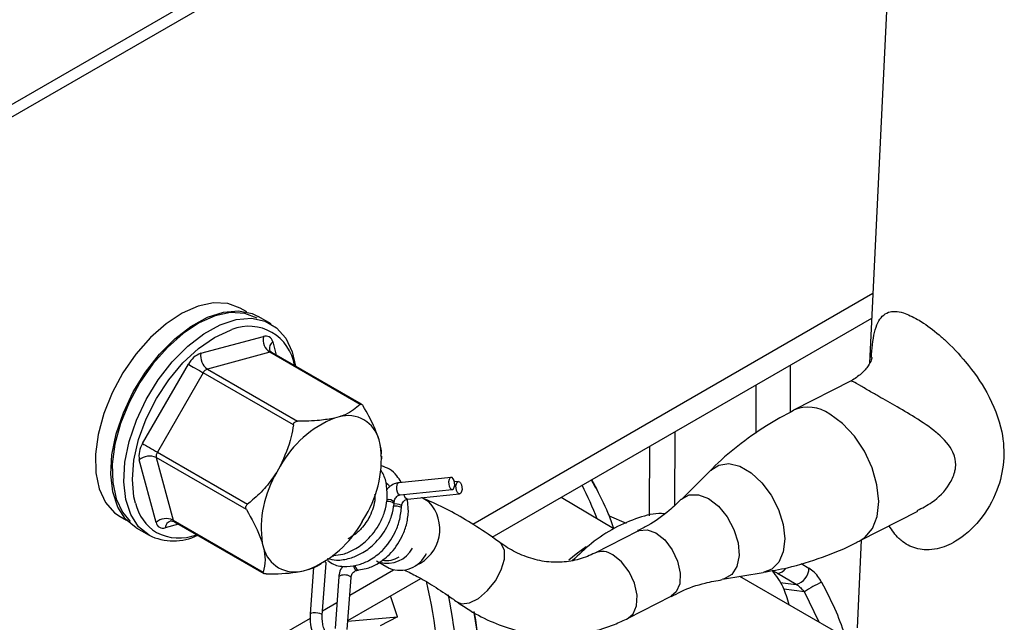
# Model space of a CAD drawing. Header units: millimetres. Extents: x 16 to 503, y 3 to 290.
# Tile 95 of 172: x 111.25 to 117.45, y 123.62 to 127.42. Entities that reach past the tile are written whole.
import ezdxf

# ---------------------------------------------------------------- set-up
doc = ezdxf.new("R2010")
doc.units = ezdxf.units.MM

msp = doc.modelspace()

# ---------------------------------------------------------------- linework, layer by layer
at = {"color": 7, "linetype": 'Continuous', "lineweight": 25}
for p, q in [((117.23, 138.3944), (116.6019, 125.2588)), ((116.8356, 130.1449), (107.3643, 124.6772)), ((107.3754, 124.6051), (116.8317, 130.0641)), ((116.6229, 125.6967), (114.1013, 124.241)), ((112.676, 125.5805), (112.6358, 125.6037)), ((112.8298, 125.5051), (112.7482, 125.5522)), ((114.2238, 124.1608), (116.6155, 125.5415)), ((112.3878, 125.3208), (112.7822, 125.4264)), ((112.8399, 125.3931), (112.8624, 125.3091)), ((112.8225, 125.3262), (112.4282, 125.2206)), ((113.3911, 124.998), (112.8225, 125.3262)), ((113.3998, 124.9988), (112.8347, 125.3251)), ((112.0204, 124.7509), (112.309, 125.2509)), ((112.4282, 125.2206), (112.9967, 124.8923)), ((116.1018, 125.2449), (116.1018, 124.9478)), ((112.4019, 125.1973), (112.1132, 124.6973)), ((112.9705, 124.869), (112.4019, 125.1973)), ((115.8862, 124.8167), (115.8862, 125.1205)), ((116.4851, 125.1465), (116.1217, 124.9606)), ((113.2595, 124.9197), (113.2302, 124.9118)), ((115.374, 124.8248), (115.3712, 124.3595)), ((113.518, 124.7456), (113.5102, 124.7749)), ((112.1062, 124.6629), (112.2118, 124.2685)), ((112.6747, 124.3346), (112.1062, 124.6629)), ((112.1132, 124.6973), (112.6818, 124.369)), ((113.5274, 124.6541), (113.5274, 124.6722)), ((112.1049, 124.2533), (111.9992, 124.6477)), ((112.8878, 124.6082), (112.8664, 124.571)), ((113.9639, 124.5379), (113.6352, 124.5039)), ((115.6012, 124.5832), (115.4164, 124.3989)), ((113.565, 124.4929), (113.5542, 124.4971)), ((114.01, 124.5112), (113.9858, 124.5087)), ((114.8708, 124.4833), (114.848, 124.5211)), ((114.8843, 124.462), (114.8512, 124.523)), ((114.8837, 124.4617), (114.8708, 124.4833)), ((113.6431, 124.4274), (113.9718, 124.4614)), ((113.6893, 124.4008), (114.018, 124.4347)), ((113.7824, 124.4078), (113.7771, 124.4098)), ((113.8257, 124.382), (113.7824, 124.4078)), ((114.9893, 124.214), (114.6568, 124.4107)), ((113.6049, 124.3716), (113.6057, 124.3826)), ((113.6511, 124.345), (113.6519, 124.356)), ((113.6953, 124.3193), (113.6897, 124.3993)), ((111.8782, 124.2913), (111.9184, 124.2681)), ((113.4048, 124.2601), (113.4263, 124.2973)), ((114.9607, 124.2951), (115.0665, 124.2486)), ((116.5422, 124.1388), (116.9048, 124.3244)), ((112.2466, 124.2425), (112.1626, 124.22)), ((112.2118, 124.2685), (112.7804, 123.9403)), ((112.2189, 124.2585), (112.784, 123.9322)), ((111.979, 124.2198), (112.0606, 124.1727)), ((115.1408, 124.1994), (114.8692, 124.0604)), ((112.7746, 124.1227), (112.7825, 124.0934)), ((114.2806, 124.1195), (114.2723, 124.1267)), ((116.5485, 124.1421), (116.5222, 123.5901)), ((113.2171, 124.0426), (113.2243, 124.0434)), ((113.2247, 124.0434), (113.2191, 124.0442)), ((113.1331, 123.9865), (113.1464, 123.9942)), ((113.1526, 123.6694), (113.1769, 123.9976)), ((113.1717, 124.0039), (113.1664, 124.0063)), ((113.4934, 124.0116), (113.5742, 123.9649)), ((116.1705, 123.9945), (116.2192, 123.9657)), ((113.0331, 123.9486), (113.0624, 123.9565)), ((113.0978, 123.9714), (113.0759, 123.6751)), ((113.2569, 123.9128), (113.2326, 123.5846)), ((113.6023, 123.9529), (113.3252, 123.7929)), ((113.3644, 123.9534), (113.3711, 123.9518)), ((113.3711, 123.9518), (113.381, 123.9529)), ((113.3744, 123.9545), (113.3813, 123.9529)), ((115.6741, 123.8953), (115.9316, 123.9374)), ((116.4688, 123.5182), (115.7843, 123.9133)), ((116.138, 123.8631), (116.0206, 123.9326)), ((113.3093, 123.5789), (113.3336, 123.9071)), ((113.3135, 123.6353), (113.7726, 123.9003)), ((116.0372, 123.8748), (116.138, 123.8631)), ((113.6258, 123.6593), (113.5827, 123.7907)), ((115.0795, 123.6496), (115.351, 123.7885)), ((116.1905, 123.817), (116.0603, 123.834)), ((116.2844, 123.6247), (116.1905, 123.817)), ((113.2446, 123.7464), (113.1544, 123.6944)), ((113.0754, 123.6488), (108.1972, 120.8326)), ((113.3132, 123.6309), (113.6258, 123.6593)), ((113.6258, 123.6593), (113.5173, 123.6014))]:
    msp.add_line(p, q, dxfattribs=at)
at = {"color": 7, "linetype": 'Continuous', "lineweight": 25, "flags": 128}
for points in [[(112.6358, 125.6037), (112.5573, 125.6333), (112.4679, 125.638), (112.3709, 125.6178), (112.2697, 125.5734), (112.1681, 125.5064), (112.0698, 125.4191), (111.9781, 125.3149), (111.8966, 125.1973), (111.8281, 125.0707), (111.7751, 124.9397), (111.7395, 124.8089), (111.7226, 124.6832), (111.725, 124.567), (111.7467, 124.4646), (111.7868, 124.3796), (111.8438, 124.3151), (111.8782, 124.2913)], [(111.979, 124.2198), (111.9131, 124.2739), (111.8636, 124.3501), (111.8321, 124.4457), (111.8198, 124.5571), (111.8272, 124.6805), (111.854, 124.8113), (111.8991, 124.9448), (111.9611, 125.0762), (112.0376, 125.2007), (112.1259, 125.3138), (112.2228, 125.4114), (112.3248, 125.4901), (112.4282, 125.5469), (112.5292, 125.5799), (112.6243, 125.5878), (112.7099, 125.5703), (112.7482, 125.5522)], [(112.7424, 125.5422), (112.6639, 125.5717), (112.5745, 125.5765), (112.4775, 125.5563), (112.3763, 125.5119), (112.2748, 125.4448), (112.1764, 125.3576), (112.0847, 125.2533), (112.0032, 125.1357), (111.9347, 125.0092), (111.8817, 124.8781), (111.8461, 124.7474), (111.8292, 124.6216), (111.8316, 124.5054), (111.8533, 124.403), (111.8934, 124.318), (111.9422, 124.2606)], [(112.0606, 124.1727), (111.9947, 124.2268), (111.9452, 124.303), (111.9137, 124.3986), (111.9014, 124.51), (111.9088, 124.6334), (111.9356, 124.7642), (111.9807, 124.8977), (112.0427, 125.0291), (112.1192, 125.1536), (112.2075, 125.2667), (112.3044, 125.3643), (112.4064, 125.443), (112.5098, 125.4998), (112.6108, 125.5328), (112.7059, 125.5407), (112.7915, 125.5232), (112.8646, 125.4809), (112.9226, 125.4155), (112.9633, 125.3292), (112.9836, 125.2392)], [(111.9747, 124.3753), (111.9656, 124.4142), (111.9557, 124.5249), (111.9656, 124.647), (111.995, 124.776), (112.0427, 124.9067), (112.107, 125.0342), (112.1853, 125.1536), (112.2746, 125.2603), (112.3716, 125.3502), (112.4724, 125.4199), (112.5732, 125.4666), (112.5834, 125.47)], [(112.309, 125.2509), (112.3176, 125.2459), (112.3279, 125.24), (112.3396, 125.2333), (112.3522, 125.226), (112.3652, 125.2185), (112.3781, 125.211), (112.3905, 125.2038), (112.4019, 125.1973)], [(116.5423, 124.1389), (116.5717, 124.1579), (116.6194, 124.2145), (116.6491, 124.2921), (116.6589, 124.386), (116.6481, 124.4901), (116.6174, 124.598), (116.5689, 124.7028), (116.5054, 124.798), (116.4311, 124.8776), (116.3505, 124.9367)], [(112.0204, 124.7509), (112.0289, 124.7459), (112.0392, 124.74), (112.0509, 124.7333), (112.0635, 124.726), (112.0765, 124.7185), (112.0895, 124.711), (112.1019, 124.7038), (112.1132, 124.6973)], [(115.214, 124.2951), (115.2142, 124.328), (115.2168, 124.734)], [(115.6012, 124.5832), (115.6515, 124.6156), (115.7144, 124.6243), (115.784, 124.6075), (115.8552, 124.5664), (115.9226, 124.5041), (115.9813, 124.4252), (116.027, 124.3354), (116.0561, 124.2416), (116.0667, 124.1506), (116.0578, 124.0693), (116.0301, 124.0035), (115.9858, 123.9583), (115.9316, 123.9374)], [(113.9706, 124.5363), (113.963, 124.5378), (113.9562, 124.5334), (113.9511, 124.5239), (113.9486, 124.5107), (113.949, 124.4959), (113.9523, 124.4816), (113.958, 124.47), (113.9651, 124.463), (113.9727, 124.4615), (113.9795, 124.4659), (113.9846, 124.4753), (113.9871, 124.4885), (113.9867, 124.5034), (113.9834, 124.5177), (113.9777, 124.5293), (113.9706, 124.5363)], [(113.6352, 124.5039), (113.6343, 124.5038), (113.6275, 124.4994), (113.6225, 124.49), (113.62, 124.4768), (113.6204, 124.4619), (113.6237, 124.4476), (113.6293, 124.436), (113.6365, 124.429), (113.6431, 124.4274)], [(114.0167, 124.5096), (114.0239, 124.5026), (114.0295, 124.4911), (114.0328, 124.4768), (114.0332, 124.4619), (114.0307, 124.4487), (114.0257, 124.4392), (114.0188, 124.4349), (114.0113, 124.4363), (114.0041, 124.4434), (113.9985, 124.4549), (113.9952, 124.4692), (113.9948, 124.4841), (113.9973, 124.4973), (114.0023, 124.5068), (114.0092, 124.5111), (114.0167, 124.5096)], [(113.6893, 124.4008), (113.6826, 124.4024), (113.6755, 124.4094), (113.6698, 124.4209), (113.6674, 124.4299)], [(115.4159, 124.3985), (115.4172, 124.3997), (115.4648, 124.4272), (115.5233, 124.4287), (115.5868, 124.4042), (115.6493, 124.356), (115.7044, 124.2888), (115.747, 124.2094), (115.7727, 124.1253), (115.7791, 124.0448), (115.7656, 123.9759), (115.7334, 123.9253), (115.6857, 123.8978), (115.6738, 123.8953)], [(113.6022, 124.3594), (113.6076, 124.3594), (113.6226, 124.3581), (113.636, 124.3552), (113.6459, 124.3513), (113.6507, 124.3467), (113.651, 124.3449)], [(113.6519, 124.3559), (113.6515, 124.3577), (113.6467, 124.3623), (113.6368, 124.3662), (113.6234, 124.3691), (113.6084, 124.3704), (113.6046, 124.3704)], [(115.1408, 124.1994), (115.1481, 124.2027), (115.1988, 124.208), (115.2551, 124.1874), (115.3104, 124.1435), (115.3579, 124.0816), (115.3918, 124.0091), (115.4082, 123.9348), (115.405, 123.8676), (115.3826, 123.8156), (115.351, 123.7885)], [(114.0025, 123.7522), (114.0308, 123.7411), (114.0805, 123.7464), (114.137, 123.7751), (114.1935, 123.8236), (114.2433, 123.8861), (114.2803, 123.955), (114.3, 124.0221), (114.3001, 124.0792), (114.2806, 124.1195)], [(114.7064, 124.0178), (114.7517, 124.0551), (114.8159, 124.1014)], [(115.0795, 123.6496), (115.111, 123.6767), (115.1334, 123.7286), (115.1367, 123.7958), (115.1203, 123.8701), (115.0863, 123.9426), (115.0389, 124.0046), (114.9836, 124.0485)], [(113.1769, 123.9976), (113.1766, 123.9993), (113.1717, 124.0039)], [(113.3285, 123.9133), (113.3333, 123.9088), (113.3336, 123.9071)], [(113.1474, 123.6757), (113.1375, 123.6797), (113.1241, 123.6826), (113.1092, 123.6839), (113.095, 123.6834), (113.0837, 123.6812), (113.0771, 123.6777), (113.0759, 123.6751)], [(113.1526, 123.6694), (113.1522, 123.6712), (113.1474, 123.6757)]]:
    msp.add_lwpolyline(points, dxfattribs=at)
at = {"color": 7, "linetype": 'Continuous', "lineweight": 25}
for centre, radius, start, end in [((112.6906, 125.2012), 0.2894, 8.29401, 111.74102), ((112.8779, 125.4067), 0.0977, 168.36931, 235.46576), ((112.7965, 125.3846), 0.0442, 11.06996, 108.91929), ((112.8717, 125.3512), 0.0526, 127.26454, 190.47595), ((112.438, 125.1848), 0.1449, 110.25673, 152.87044), ((112.4835, 125.3011), 0.0977, 168.36931, 235.46576), ((112.8273, 125.3111), 0.0158, 62.18, 107.60807), ((112.4449, 125.1752), 0.0483, 110.25673, 152.87044), ((116.2154, 124.7508), 0.2298, 53.99514, 114.05066), ((113.485, 124.2796), 0.6816, 111.94828, 151.17889), ((113.3139, 124.7244), 0.2027, 14.43196, 105.55728), ((112.1421, 124.6722), 0.145, 147.13089, 189.73979), ((112.843, 124.6502), 0.6817, 328.82225, 8.04843), ((112.0642, 124.5746), 0.0977, 64.53848, 131.62789), ((112.1538, 124.671), 0.0483, 147.13089, 189.73979), ((113.4496, 124.2181), 0.6817, 148.82225, 188.04843), ((112.2696, 124.4464), 0.3034, 193.56236, 237.5807), ((113.5691, 124.3465), 0.0514, 44.62503, 100.21595), ((113.569, 124.3371), 0.0496, 43.69871, 99.39795), ((113.6442, 124.2115), 0.249, 293.8942, 43.22174), ((112.1698, 124.1803), 0.0977, 64.53848, 131.62789), ((112.1483, 124.2618), 0.0442, 191.06996, 288.91929), ((112.2139, 124.214), 0.0517, 109.00417, 173.37381), ((112.2269, 124.2716), 0.0154, 191.73344, 238.47502), ((112.8077, 124.5887), 0.6816, 291.94828, 331.17889), ((112.2144, 124.4937), 0.3559, 244.38999, 295.52937), ((112.2498, 124.4676), 0.3119, 242.75058, 290.93078), ((112.9788, 124.1439), 0.2027, 194.43196, 285.55728), ((113.5613, 124.1764), 0.1806, 254.52255, 332.29245), ((113.5556, 124.1625), 0.1491, 260.31224, 302.95633), ((113.6423, 124.1362), 0.1843, 248.31619, 334.99682), ((114.9161, 123.9566), 0.114, 53.70401, 113.85965), ((113.3925, 123.9871), 0.0438, 185.5566, 230.19727), ((113.4026, 123.9883), 0.0441, 185.06563, 230.14077), ((113.2932, 123.8522), 0.0706, 60.01823, 120.9228), ((116.0116, 124.0077), 0.0757, 276.78494, 326.48167), ((116.1137, 123.9658), 0.1055, 283.294, 359.96758), ((110.6039, 123.1336), 3.2916, 359.1439, 13.1579), ((116.6187, 123.1621), 0.7825, 114.09068, 123.17809), ((110.7149, 123.1376), 3.299, 358.14163, 11.53884), ((110.9597, 123.1471), 3.1955, 354.44472, 9.71637), ((110.9736, 123.1476), 3.1838, 354.40005, 9.86146)]:
    msp.add_arc(centre, radius, start, end, dxfattribs=at)
msp.add_ellipse((113.3334, 123.2392), major_axis=(-0.0678, 2.3067), ratio=0.758795, start_param=5.155887, end_param=5.261983, dxfattribs=at)
for points, knots in [([(116.6126, 125.2937), (116.6147, 125.3212), (116.6221, 125.4146), (116.6468, 125.5184), (116.7067, 125.5863), (116.7968, 125.5879), (116.8727, 125.5497), (116.9035, 125.5342)], [0, 0, 0, 0, 0.116914, 0.397717, 0.655712, 0.859975, 1, 1, 1, 1]), ([(116.9035, 125.5342), (116.9162, 125.5266), (116.9644, 125.4974), (117.0233, 125.4512), (117.1141, 125.3696), (117.2228, 125.2547), (117.3576, 125.0601), (117.4411, 124.8477), (117.4543, 124.6373), (117.4094, 124.4433), (117.3055, 124.2641), (117.1672, 124.1388), (117.0456, 124.0874), (116.9465, 124.0769), (116.8715, 124.0933), (116.8156, 124.1271), (116.7685, 124.1648), (116.7436, 124.2036), (116.7251, 124.2324)], [0, 0, 0, 0, 0.020988, 0.080173, 0.090562, 0.168098, 0.265361, 0.385181, 0.473333, 0.56093, 0.665642, 0.762928, 0.826217, 0.860996, 0.914806, 0.940366, 0.955782, 1, 1, 1, 1]), ([(112.8352, 125.3255), (112.8299, 125.3297), (112.8214, 125.3363), (112.8204, 125.3403), (112.82, 125.3418)], [0, 0, 0, 0, 0.621308, 1, 1, 1, 1]), ([(116.618, 125.2922), (116.6182, 125.293), (116.6189, 125.2961), (116.6134, 125.2776), (116.5934, 125.2402), (116.5507, 125.1871), (116.5072, 125.1602), (116.4844, 125.1462)], [0, 0, 0, 0, 0.064486, 0.25376, 0.460623, 0.717983, 1, 1, 1, 1]), ([(116.6166, 125.0728), (116.5938, 125.086), (116.5382, 125.1183), (116.4952, 125.1461), (116.4899, 125.1427), (116.4876, 125.1411)], [0, 0, 0, 0, 0.2766293, 0.6775693, 1, 1, 1, 1]), ([(116.9011, 124.3286), (116.9329, 124.3445), (117.0126, 124.3842), (117.0971, 124.4736), (117.1354, 124.554), (117.1465, 124.6144), (117.1421, 124.6572), (117.1125, 124.7329), (117.0685, 124.7812), (116.9854, 124.8518), (116.8964, 124.912), (116.7636, 124.9894), (116.6691, 125.0426), (116.6265, 125.0671), (116.6166, 125.0728)], [0, 0, 0, 0, 0.092357, 0.231159, 0.3088, 0.33331, 0.407237, 0.434256, 0.577777, 0.590198, 0.734466, 0.856017, 0.966531, 1, 1, 1, 1]), ([(113.3911, 124.998), (113.3645, 124.974), (113.3307, 124.9435), (113.2721, 124.9239), (113.2595, 124.9197)], [0, 0, 0, 0, 0.784427, 1, 1, 1, 1]), ([(113.3911, 124.998), (113.3923, 124.9989), (113.3947, 125.0008), (113.3997, 124.9994), (113.4049, 124.9949), (113.4084, 124.99), (113.4101, 124.9872), (113.4103, 124.9869)], [0, 0, 0, 0, 0.251809, 0.505355, 0.738681, 0.970858, 1, 1, 1, 1]), ([(113.5102, 124.7749), (113.4998, 124.8042), (113.476, 124.8715), (113.434, 124.9453), (113.4103, 124.9869)], [0, 0, 0, 0, 0.435906, 1, 1, 1, 1]), ([(113.2302, 124.9118), (113.1996, 124.9061), (113.1295, 124.8931), (113.0446, 124.8926), (112.9967, 124.8923)], [0, 0, 0, 0, 0.435906, 1, 1, 1, 1]), ([(116.1223, 124.9593), (116.0645, 124.9285), (115.9411, 124.8627), (115.7713, 124.7374), (115.6547, 124.6409), (115.6041, 124.5854), (115.6006, 124.5816)], [0, 0, 0, 0, 0.301078, 0.64222, 0.975501, 1, 1, 1, 1]), ([(112.9705, 124.869), (112.9663, 124.8441), (112.9513, 124.7552), (112.9144, 124.6697), (112.8878, 124.6082)], [0, 0, 0, 0, 0.280267, 1, 1, 1, 1]), ([(112.9705, 124.869), (112.9712, 124.8723), (112.9728, 124.879), (112.9788, 124.8867), (112.9868, 124.8913), (112.993, 124.8923), (112.9964, 124.8923), (112.9967, 124.8923)], [0, 0, 0, 0, 0.251863, 0.505398, 0.738721, 0.970901, 1, 1, 1, 1]), ([(113.5222, 124.6724), (113.524, 124.6833), (113.5275, 124.7042), (113.5211, 124.7322), (113.518, 124.7456)], [0, 0, 0, 0, 0.524613, 1, 1, 1, 1]), ([(113.6486, 124.5074), (113.6403, 124.521), (113.6208, 124.5528), (113.58, 124.5911), (113.5431, 124.6045), (113.5261, 124.6106)], [0, 0, 0, 0, 0.2853108, 0.6696027, 1, 1, 1, 1]), ([(112.8664, 124.571), (112.8442, 124.5393), (112.7991, 124.4746), (112.7327, 124.4112), (112.6923, 124.3777), (112.6818, 124.369)], [0, 0, 0, 0, 0.416837, 0.848837, 1, 1, 1, 1]), ([(113.5606, 124.3969), (113.5611, 124.4264), (113.5621, 124.484), (113.5451, 124.5471), (113.526, 124.5753), (113.5211, 124.5825)], [0, 0, 0, 0, 0.43874, 0.856648, 1, 1, 1, 1]), ([(113.5515, 124.5061), (113.5605, 124.4997), (113.5709, 124.4922), (113.5765, 124.48), (113.5773, 124.4783)], [0, 0, 0, 0, 0.860768, 1, 1, 1, 1]), ([(113.6352, 124.5039), (113.6253, 124.5019), (113.6027, 124.4974), (113.5751, 124.481), (113.5629, 124.4642), (113.5588, 124.4585)], [0, 0, 0, 0, 0.339836, 0.77702, 1, 1, 1, 1]), ([(114.9907, 124.2149), (114.9792, 124.2471), (114.9458, 124.3407), (114.9011, 124.4272), (114.8718, 124.4839)], [0, 0, 0, 0, 0.343951, 1, 1, 1, 1]), ([(113.4822, 124.4321), (113.4833, 124.4226), (113.4861, 124.3957), (113.4741, 124.3466), (113.4491, 124.2817), (113.4062, 124.2198), (113.3555, 124.1738), (113.3252, 124.1562), (113.3139, 124.1496)], [0, 0, 0, 0, 0.09319, 0.26365, 0.422751, 0.690626, 0.88382, 1, 1, 1, 1]), ([(113.6057, 124.3826), (113.6063, 124.3865), (113.6074, 124.3944), (113.6134, 124.4067), (113.6219, 124.4172), (113.6318, 124.4243), (113.639, 124.4269), (113.6424, 124.4273), (113.6431, 124.4274)], [0, 0, 0, 0, 0.179698, 0.370501, 0.560459, 0.749688, 0.941607, 1, 1, 1, 1]), ([(114.2723, 124.1268), (114.2471, 124.1446), (114.1734, 124.1969), (114.0539, 124.273), (113.915, 124.3512), (113.8271, 124.3887), (113.7824, 124.4078)], [0, 0, 0, 0, 0.144509, 0.423968, 0.707055, 1, 1, 1, 1]), ([(112.6747, 124.3346), (112.6734, 124.3375), (112.6706, 124.3434), (112.6707, 124.353), (112.6743, 124.3616), (112.6788, 124.3666), (112.6815, 124.3688), (112.6818, 124.369)], [0, 0, 0, 0, 0.251809, 0.505355, 0.738681, 0.970858, 1, 1, 1, 1]), ([(113.1842, 124.0266), (113.2033, 124.0222), (113.2496, 124.0115), (113.3235, 124.0248), (113.4042, 124.0573), (113.4891, 124.1194), (113.5541, 124.2054), (113.5929, 124.2954), (113.6008, 124.3457), (113.6049, 124.3714)], [0, 0, 0, 0, 0.103833, 0.250991, 0.376179, 0.538699, 0.750089, 0.872004, 1, 1, 1, 1]), ([(113.1883, 124.0127), (113.1995, 124.0044), (113.2337, 123.9793), (113.3048, 123.9733), (113.3826, 123.9843), (113.4594, 124.0176), (113.5423, 124.0804), (113.6053, 124.1699), (113.6417, 124.2646), (113.6479, 124.3176), (113.651, 124.3449)], [0, 0, 0, 0, 0.067706, 0.207343, 0.330185, 0.439895, 0.584227, 0.773779, 0.883979, 1, 1, 1, 1]), ([(113.2242, 124.046), (113.2438, 124.0478), (113.2876, 124.0517), (113.3601, 124.0836), (113.4448, 124.1447), (113.5099, 124.231), (113.5487, 124.3209), (113.5566, 124.3712), (113.5606, 124.3969)], [0, 0, 0, 0, 0.11928, 0.266483, 0.457581, 0.706144, 0.849497, 1, 1, 1, 1]), ([(113.6519, 124.356), (113.6524, 124.3598), (113.6536, 124.3677), (113.6595, 124.3801), (113.6681, 124.3905), (113.678, 124.3977), (113.6852, 124.4002), (113.6885, 124.4007), (113.6893, 124.4008)], [0, 0, 0, 0, 0.179698, 0.370501, 0.560459, 0.749688, 0.941607, 1, 1, 1, 1]), ([(115.4135, 124.3995), (115.3892, 124.3755), (115.3275, 124.3146), (115.2327, 124.2466), (115.1611, 124.2124), (115.1394, 124.2021)], [0, 0, 0, 0, 0.312317, 0.791821, 1, 1, 1, 1]), ([(112.6747, 124.3346), (112.7071, 124.2767), (112.7483, 124.2029), (112.7699, 124.1369), (112.7746, 124.1227)], [0, 0, 0, 0, 0.7844273, 1, 1, 1, 1]), ([(113.3812, 123.9555), (113.3973, 123.9572), (113.4364, 123.9615), (113.5036, 123.9926), (113.5865, 124.0546), (113.6495, 124.1444), (113.6859, 124.239), (113.6921, 124.2921), (113.6953, 124.3193)], [0, 0, 0, 0, 0.102713, 0.249681, 0.443029, 0.696953, 0.844578, 1, 1, 1, 1]), ([(115.3089, 124.3078), (115.3029, 124.3084), (115.251, 124.3135), (115.1438, 124.2862), (114.9954, 124.2238), (114.8541, 124.1313), (114.7679, 124.0498), (114.7281, 124.0122)], [0, 0, 0, 0, 0.032566, 0.282856, 0.535658, 0.785625, 1, 1, 1, 1]), ([(112.1971, 124.2629), (112.1986, 124.2632), (112.2019, 124.2638), (112.2136, 124.2625), (112.2177, 124.2587), (112.2183, 124.2581)], [0, 0, 0, 0, 0.399259, 0.902844, 1, 1, 1, 1]), ([(114.8692, 124.0604), (114.854, 124.0532), (114.8048, 124.0297), (114.7182, 124.0059), (114.6084, 123.9986), (114.4957, 124.0154), (114.3864, 124.0554), (114.3123, 124.0982), (114.2762, 124.124), (114.2723, 124.1268)], [0, 0, 0, 0, 0.081754, 0.263321, 0.448476, 0.635258, 0.817529, 0.980079, 1, 1, 1, 1]), ([(115.9306, 123.94), (115.982, 123.9484), (116.1079, 123.969), (116.3043, 124.0328), (116.4577, 124.0923), (116.533, 124.1352), (116.5418, 124.1402)], [0, 0, 0, 0, 0.245607, 0.60092, 0.953385, 1, 1, 1, 1]), ([(112.7825, 124.0934), (112.7869, 124.0675), (112.7971, 124.0081), (112.7864, 123.9647), (112.7804, 123.9403)], [0, 0, 0, 0, 0.435906, 1, 1, 1, 1]), ([(113.0624, 123.9565), (113.089, 123.9648), (113.1162, 123.9734), (113.1326, 123.9864), (113.133, 123.9867)], [0, 0, 0, 0, 0.97477, 1, 1, 1, 1]), ([(113.2803, 123.9749), (113.2778, 123.9718), (113.266, 123.958), (113.2595, 123.9351), (113.2574, 123.917), (113.2569, 123.9128)], [0, 0, 0, 0, 0.175871, 0.806419, 1, 1, 1, 1]), ([(112.7996, 123.9292), (112.7965, 123.9293), (112.7902, 123.9296), (112.7835, 123.932), (112.7801, 123.9355), (112.7799, 123.9385), (112.7804, 123.9401), (112.7804, 123.9403)], [0, 0, 0, 0, 0.251809, 0.505355, 0.738681, 0.970858, 1, 1, 1, 1]), ([(112.7996, 123.9292), (112.866, 123.9301), (112.9505, 123.9313), (113.0185, 123.9456), (113.0331, 123.9486)], [0, 0, 0, 0, 0.784427, 1, 1, 1, 1]), ([(113.3336, 123.9071), (113.3342, 123.9109), (113.3354, 123.9188), (113.3413, 123.9311), (113.3498, 123.9416), (113.3598, 123.9487), (113.367, 123.9513), (113.3703, 123.9517), (113.3711, 123.9518)], [0, 0, 0, 0, 0.179698, 0.370501, 0.560459, 0.749688, 0.941607, 1, 1, 1, 1]), ([(113.6698, 123.9537), (113.6961, 123.941), (113.7527, 123.9137), (113.8549, 123.8533), (113.9413, 123.7961), (113.9919, 123.7598), (114.0024, 123.7523)], [0, 0, 0, 0, 0.273339, 0.589756, 0.91503, 1, 1, 1, 1]), ([(116.0937, 123.7348), (116.083, 123.7729), (116.06, 123.8557), (116.0131, 123.9174), (115.9878, 123.9506)], [0, 0, 0, 0, 0.460822, 1, 1, 1, 1]), ([(116.0206, 123.9326), (116.0145, 123.9359), (116.0051, 123.9412), (115.9939, 123.9458), (115.9899, 123.9474)], [0, 0, 0, 0, 0.645779, 1, 1, 1, 1]), ([(116.2993, 123.8764), (116.2939, 123.8856), (116.2805, 123.9084), (116.2533, 123.9415), (116.2306, 123.9577), (116.2192, 123.9657)], [0, 0, 0, 0, 0.253135, 0.625984, 1, 1, 1, 1]), ([(115.3525, 123.7859), (115.3725, 123.797), (115.4401, 123.8342), (115.5506, 123.8715), (115.6373, 123.8868), (115.6731, 123.8931)], [0, 0, 0, 0, 0.19834, 0.668531, 1, 1, 1, 1]), ([(116.138, 123.8631), (116.1436, 123.8597), (116.1502, 123.8556), (116.1637, 123.8448), (116.1764, 123.833), (116.1863, 123.8217), (116.1905, 123.817)], [0, 0, 0, 0, 0.292229, 0.347115, 0.72532, 1, 1, 1, 1]), ([(116.2993, 123.8764), (116.3312, 123.8146), (116.3906, 123.6999), (116.4319, 123.5826), (116.4511, 123.5285)], [0, 0, 0, 0, 0.538156, 1, 1, 1, 1]), ([(114.0024, 123.7523), (114.0287, 123.7343), (114.1014, 123.6844), (114.228, 123.6203), (114.3815, 123.568), (114.5379, 123.5408), (114.6942, 123.5385), (114.8472, 123.561), (114.976, 123.6002), (115.0511, 123.636), (115.0795, 123.6496)], [0, 0, 0, 0, 0.080824, 0.223, 0.36428, 0.504066, 0.642447, 0.7798, 0.916688, 1, 1, 1, 1]), ([(113.0759, 123.6751), (113.0754, 123.6642), (113.0742, 123.6329), (113.0824, 123.5786), (113.1036, 123.5235), (113.1284, 123.4899), (113.1467, 123.4777), (113.152, 123.4742)], [0, 0, 0, 0, 0.136524, 0.392219, 0.654849, 0.900803, 1, 1, 1, 1]), ([(113.1904, 123.5408), (113.1887, 123.542), (113.1848, 123.5446), (113.1738, 123.559), (113.1627, 123.5834), (113.1543, 123.6161), (113.1515, 123.6466), (113.1523, 123.6639), (113.1526, 123.6694)], [0, 0, 0, 0, 0.136624, 0.30716, 0.488586, 0.68864, 0.901115, 1, 1, 1, 1])]:
    msp.add_open_spline(points, degree=3, knots=knots, dxfattribs=at)

doc.saveas('drawing.dxf')
